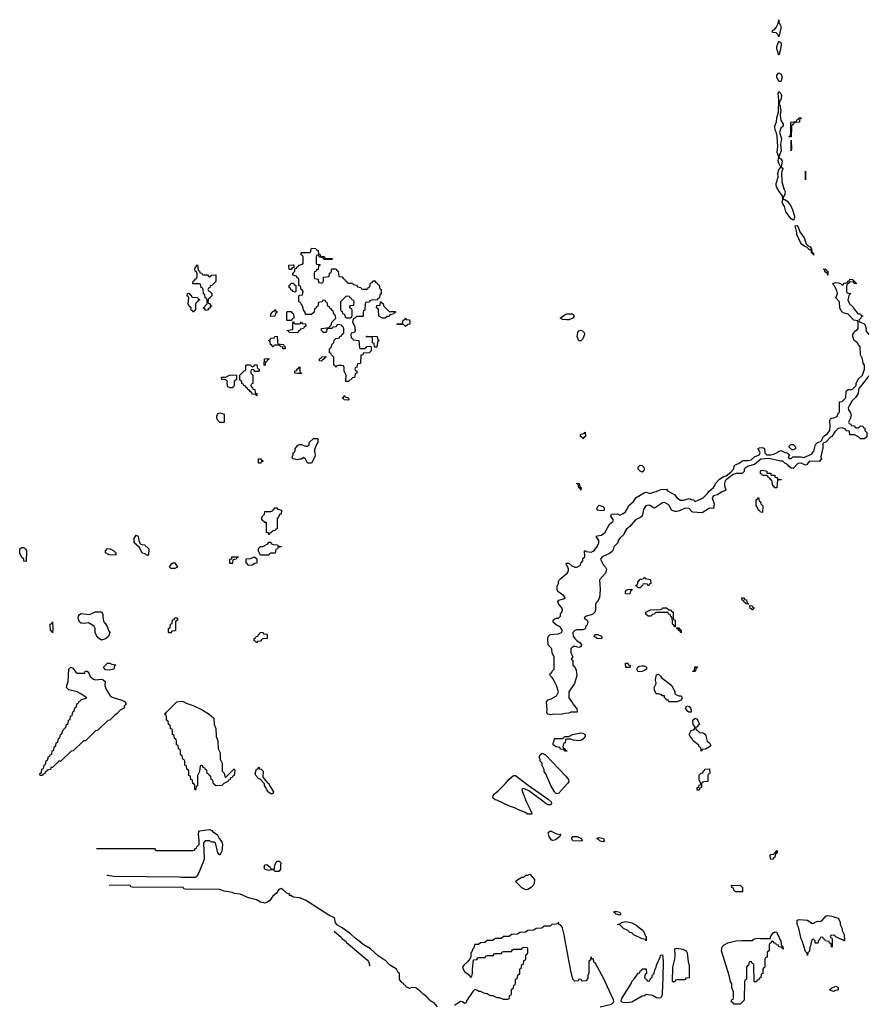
# Model space of a CAD drawing. Header units: inches. Extents: x 2710028 to 2964570, y 496606 to 722708.
# Tile 49 of 228: x 2752008 to 2760327, y 665767 to 675414. Entities that reach past the tile are written whole.
import ezdxf

# ---------------------------------------------------------------- set-up
doc = ezdxf.new("R2010")
doc.units = ezdxf.units.IN
doc.header["$MEASUREMENT"] = 0
for name, color, linetype in [('C7656', 7, 'Continuous'), ('C7657', 7, 'Continuous'), ('C7666', 7, 'Continuous'), ('C7667', 7, 'Continuous')]:
    doc.layers.add(name, color=color, linetype=linetype)

msp = doc.modelspace()

# ---------------------------------------------------------------- linework, layer by layer
at = {"layer": 'C7656', "color": 6}
for points in [[(2757753.4, 670000), (2757750.6, 669990), (2757692.7, 669927.3), (2757697.6, 669830), (2757690.5, 669749.5), (2757670, 669706), (2757658, 669702), (2757652, 669688), (2757653.4, 669633.4), (2757647.3, 669610), (2757630, 669592.7), (2757610, 669582.7), (2757550, 669566), (2757542, 669550), (2757570, 669531.3), (2757578, 669510), (2757570, 669486), (2757554, 669470), (2757554, 669450), (2757550, 669446), (2757523.6, 669436.4), (2757470, 669435.3), (2757451, 669429), (2757431.3, 669408.7), (2757435.3, 669375.3), (2757450.7, 669350.7), (2757470.5, 669330.5), (2757501, 669310), (2757514.8, 669290), (2757510, 669269), (2757490, 669264), (2757444.7, 669275.3), (2757419.6, 669260.4), (2757411.6, 669248.4), (2757411.6, 669211.6), (2757431, 669170), (2757414, 669150), (2757430, 669134), (2757432, 669090), (2757450, 669072), (2757462, 669042), (2757470.7, 668990), (2757446.8, 668910), (2757391, 668830), (2757391.1, 668771.1), (2757425.4, 668725.4), (2757431, 668711), (2757458, 668678), (2757471, 668670), (2757474, 668630), (2757411.6, 668628.4), (2757390, 668618), (2757356.4, 668616.4), (2757330, 668609), (2757230, 668608), (2757210, 668602), (2757186, 668610), (2757178, 668618), (2757175.3, 668630), (2757179.3, 668650), (2757172.7, 668730), (2757189.3, 668750), (2757219.3, 668760.7), (2757269, 668790), (2757289.2, 668830), (2757269.1, 668889.1), (2757243.1, 668943.1), (2757228.7, 668968.7), (2757208, 668990), (2757208, 669010), (2757226, 669014), (2757228, 669030), (2757248.7, 669051.3), (2757247.3, 669167.3), (2757228, 669210), (2757226, 669250), (2757189, 669290), (2757184, 669350), (2757190, 669372), (2757208, 669390), (2757290, 669396), (2757318, 669410), (2757328, 669430), (2757305.2, 669465.2), (2757270, 669481.2), (2757244.1, 669504.1), (2757239, 669510), (2757239, 669530), (2757255.1, 669544.9), (2757271.1, 669551.1), (2757288.9, 669551.1), (2757300.4, 669559.6), (2757308, 669570), (2757308.4, 669591.6), (2757327.3, 669612.7), (2757328, 669630), (2757322, 669650), (2757288.7, 669690), (2757284, 669710), (2757293.6, 669726.4), (2757340.2, 669739.8), (2757355.3, 669750), (2757342, 669770), (2757284, 669810), (2757275.3, 669830), (2757276.4, 669863.6), (2757288.7, 669891.3), (2757289, 669910), (2757297.5, 669922.5), (2757316.2, 669943.8), (2757375.3, 669990), (2757382.2, 670000)], [(2752762, 667294), (2753330, 667294), (2753338, 667278), (2753350, 667274), (2753710, 667274), (2753722, 667278), (2753730, 667294), (2753742, 667298), (2753746, 667310), (2753767.3, 667332.7), (2753768, 667372), (2753759.3, 667430), (2753762.9, 667457.1), (2753772.3, 667467.7), (2753870, 667480.7), (2753890, 667470.6), (2753898.8, 667458.8), (2753942.8, 667430), (2753966.8, 667386.8), (2753990, 667358), (2753995.5, 667330), (2753990, 667266), (2753970, 667229.4)], [(2753970, 667229.4), (2753949, 667250), (2753928.7, 667348.7), (2753915.3, 667355.3), (2753890, 667355.3), (2753868.7, 667368.7), (2753831.3, 667368.7), (2753819.6, 667360.4), (2753811.3, 667348.7), (2753814.9, 667190), (2753810, 667168), (2753757.5, 667042.5), (2753742, 667018), (2753730, 667009.2), (2753590, 667009.2), (2753570, 667014), (2752930, 667018), (2752870, 667028), (2752861.2, 667028)], [(2756103.1, 665743.1), (2756070, 665780.7), (2756038, 665798), (2756016.7, 665816.7), (2756010.3, 665830.3), (2755998, 665838), (2755990.3, 665850.3), (2755964.9, 665864.9), (2755941, 665890), (2755890, 665926.8), (2755849.4, 665930.6), (2755830, 665922), (2755823.6, 665923.6), (2755798, 665938), (2755791.3, 665950), (2755776.9, 665956.9), (2755770, 665971.3), (2755758, 665978), (2755732, 666010), (2755731.3, 666070), (2755719.6, 666079.6), (2755701, 666110), (2755634, 666154), (2755600.7, 666190), (2755523.4, 666243.4), (2755447.3, 666310), (2755374.5, 666354.5), (2755333.4, 666390), (2755295.2, 666415.2), (2755250, 666457.1), (2755170, 666515.5), (2755123.1, 666543.1), (2755104.9, 666564.9), (2755093.2, 666613.2), (2755039.5, 666639.5), (2754810, 666788), (2754750, 666810.4), (2754690, 666818), (2754666, 666834), (2754654, 666834), (2754652, 666850), (2754630, 666852), (2754591.3, 666890), (2754570, 666902.8), (2754550, 666890.8), (2754525.3, 666854.7), (2754490, 666827.7), (2754457.7, 666782.3), (2754430, 666764), (2754410, 666759.1), (2754370, 666767.3), (2754330, 666790.5), (2754250, 666810.6), (2754170, 666847.3), (2754112.5, 666852.5), (2754090, 666862), (2754014, 666874), (2753970, 666892), (2753630, 666894), (2753618, 666898), (2753610, 666911.3), (2753110, 666914), (2753098, 666918), (2753094, 666930), (2753088.4, 666931.6), (2752884.2, 666932.8)], [(2760000, 666436.4), (2759990, 666446), (2759958, 666442), (2759954, 666430), (2759958, 666418), (2759970, 666414), (2759972.7, 666407.3), (2759974, 666330), (2759970, 666326), (2759966, 666330), (2759962, 666362), (2759947.3, 666367.3), (2759942, 666382), (2759907.3, 666387.3), (2759902, 666402), (2759887.3, 666407.3), (2759882, 666422), (2759870, 666426), (2759858, 666422), (2759852.7, 666407.3), (2759834, 666390), (2759834, 666370), (2759830, 666366), (2759810, 666366), (2759806, 666370), (2759806, 666390), (2759790, 666406), (2759778, 666402), (2759765.4, 666374.6), (2759759.6, 666340.4), (2759752.7, 666327.3), (2759751.6, 666288.4), (2759734, 666270), (2759730, 666246), (2759728.4, 666268.4), (2759710, 666286), (2759679.5, 666390), (2759670, 666409), (2759642.3, 666522.3), (2759629.8, 666550), (2759630, 666590.5), (2759650, 666596.4), (2759730, 666590.2), (2759762.8, 666570), (2759770, 666558), (2759790, 666561), (2759799, 666570), (2759830, 666582), (2759850, 666578.8), (2759870, 666584.7), (2759909.7, 666630.3), (2759930, 666637.3), (2759970, 666630.6), (2760000, 666620.9)], [(2757697.2, 665742.8), (2757810.2, 665769.8), (2757831, 665790), (2757827.7, 665810), (2757730, 666022), (2757650, 666174), (2757638, 666178), (2757630, 666212), (2757614, 666214), (2757614, 666226), (2757607.3, 666232.7), (2757602, 666198), (2757588, 666190), (2757587.3, 666072.7), (2757578, 666050), (2757576.4, 666023.6), (2757562, 665998), (2757530, 665994), (2757518, 665998), (2757511.6, 666011.6), (2757490, 666014), (2757482, 665998), (2757450, 665994), (2757430, 666014), (2757410, 666094), (2757350.7, 666410), (2757350, 666434), (2757330, 666514), (2757322, 666530), (2757292, 666552), (2757290, 666572), (2757282, 666558), (2757267.3, 666552.7), (2757226, 666550), (2757207.3, 666532.7), (2757150, 666531.3), (2757127.3, 666512.7), (2757070, 666511.3), (2757047.3, 666492.7), (2756990, 666491.3), (2756967.3, 666472.7), (2756910, 666471.3), (2756887.3, 666452.7), (2756830, 666451.3), (2756807.3, 666432.7), (2756750, 666431.3), (2756727.3, 666412.7), (2756670, 666411.3), (2756647.3, 666392.7), (2756590, 666391.3), (2756567.3, 666372.7), (2756526, 666370), (2756507.3, 666352.7), (2756470, 666352), (2756459, 666321), (2756450, 666312), (2756439, 666281), (2756429.5, 666270.5), (2756429.1, 666230.9), (2756424, 666216), (2756398, 666182), (2756362, 666150), (2756349.4, 666130), (2756356, 666110), (2756369.3, 666090), (2756402.9, 666062.9), (2756430, 666028.7), (2756438.8, 666041.2), (2756446, 666070), (2756446, 666110), (2756458, 666202), (2756490, 666206), (2756498, 666222), (2756510, 666226), (2756570, 666226), (2756578, 666242), (2756590, 666246), (2756650, 666246), (2756658, 666262), (2756670, 666266), (2756730, 666266), (2756738, 666282), (2756750, 666286), (2756830, 666286), (2756838, 666302), (2756850, 666306), (2756930, 666306), (2756938, 666322), (2756950, 666326), (2756982, 666322), (2756986, 666310), (2756986, 666270), (2756982, 666258), (2756966, 666250), (2756966, 666210), (2756962, 666198), (2756947.3, 666192.7), (2756942, 666158), (2756927.3, 666152.7), (2756922, 666118), (2756906, 666110), (2756906, 666070), (2756902, 666058), (2756887.3, 666052.7), (2756882, 666018), (2756866, 666010), (2756866, 665970), (2756862, 665958), (2756847.3, 665952.7), (2756842, 665918), (2756826, 665910), (2756826, 665870), (2756822, 665858), (2756806, 665850), (2756802, 665818), (2756790, 665814), (2756750, 665814), (2756711.6, 665831.6), (2756690, 665832), (2756651.1, 665851.1), (2756630, 665851.3), (2756610, 665858), (2756590.8, 665870.8), (2756570, 665871.3), (2756550, 665878), (2756530, 665891), (2756510, 665891.3), (2756490, 665904.7), (2756470, 665910.8), (2756450, 665891), (2756395.3, 665810), (2756382, 665778), (2756370, 665774), (2756350, 665792), (2756330, 665794), (2756270, 665754.9)], [(2755090, 666482), (2755161.2, 666421.2), (2755169.2, 666409.2), (2755205.2, 666385.2), (2755213.2, 666373.2), (2755270, 666322), (2755418.4, 666198.4), (2755427.2, 666187.2), (2755437.5, 666157.5), (2755439.3, 666150), (2755435.2, 666144.8)], [(2760000, 665897.9), (2759990, 665894), (2759975.3, 665895.3), (2759946, 665910), (2759968, 665930), (2760000, 665940.7)]]:
    msp.add_lwpolyline(points, dxfattribs=at)
for points in [[(2758166, 669870), (2758162, 669882), (2758130, 669886), (2758118, 669882), (2758114, 669870), (2758090, 669846), (2758067.3, 669847.3), (2758062, 669862), (2758048, 669868), (2758050, 669874), (2758062, 669878), (2758068, 669892), (2758068.7, 669910), (2758082, 669918), (2758090, 669931.3), (2758108, 669932), (2758122, 669938), (2758130, 669952), (2758138, 669938), (2758192, 669930), (2758194, 669890), (2758178, 669882), (2758174, 669870)], [(2757970, 669784), (2757946, 669790), (2757948, 669810), (2757956.4, 669823.6), (2757970, 669832), (2758010, 669834), (2758010, 669826), (2757998, 669822), (2757990, 669789)], [(2759150, 669686), (2759126, 669690), (2759122, 669702), (2759110, 669706), (2759102, 669722), (2759090, 669726), (2759086, 669750), (2759110.7, 669750.7), (2759114, 669734), (2759134, 669730), (2759138, 669698), (2759152, 669692), (2759154, 669686)], [(2752810, 669335.3), (2752778.6, 669358.6), (2752761.5, 669381.5), (2752749.4, 669409.4), (2752748, 669450), (2752738, 669470), (2752723.1, 669483.1), (2752684, 669504), (2752630, 669499.3), (2752610, 669501.2), (2752595.3, 669510), (2752581.2, 669550), (2752585.2, 669570), (2752595.1, 669584.9), (2752610, 669594.8), (2752693.6, 669586.4), (2752750, 669612), (2752810, 669612), (2752822, 669590), (2752823.6, 669556.4), (2752832.7, 669512.7), (2752843.6, 669503.6), (2752864.7, 669470), (2752878, 669430), (2752891, 669410), (2752878, 669370), (2752850, 669349)], [(2758430, 669466), (2758422, 669482), (2758406, 669490), (2758407.3, 669527.3), (2758402, 669562), (2758390, 669566), (2758386, 669586), (2758368.9, 669588.9), (2758366, 669606), (2758250, 669606), (2758238, 669602), (2758231.6, 669588.4), (2758212.7, 669587.3), (2758194, 669570), (2758170, 669568.7), (2758146, 669590), (2758146, 669610), (2758191.6, 669631.6), (2758290, 669634), (2758302, 669638), (2758310, 669651.3), (2758350, 669651.3), (2758372.7, 669632.7), (2758391.6, 669631.6), (2758398, 669618), (2758414, 669610), (2758414, 669550), (2758418, 669538), (2758432, 669530), (2758434, 669466)], [(2759190, 669628), (2759182, 669642), (2759170, 669646), (2759166, 669674), (2759190, 669672), (2759194, 669654), (2759212, 669650), (2759198, 669642)], [(2752330, 669408), (2752322, 669422), (2752310, 669426), (2752306, 669490), (2752322, 669498), (2752330, 669514), (2752334, 669450)], [(2753470, 669406), (2753466, 669410), (2753466, 669450), (2753482, 669458), (2753486, 669490), (2753502, 669498), (2753507.3, 669532.7), (2753522, 669538), (2753527.3, 669552.7), (2753550, 669554), (2753554, 669550), (2753554, 669530), (2753538, 669522), (2753534, 669510), (2753534, 669430), (2753530, 669426), (2753498, 669422), (2753490, 669406)], [(2754330, 669308), (2754322, 669322), (2754307.3, 669327.3), (2754306, 669350), (2754322, 669358), (2754326, 669370), (2754346, 669374), (2754350, 669394), (2754362, 669398), (2754366, 669410), (2754391.6, 669411.6), (2754398, 669398), (2754430, 669394), (2754434, 669390), (2754434, 669350), (2754392.7, 669347.3), (2754378, 669342), (2754370, 669326), (2754338, 669322)], [(2758490, 669406), (2758482, 669422), (2758470, 669426), (2758462, 669442), (2758450, 669446), (2758446, 669454), (2758470, 669454), (2758478, 669438), (2758492.7, 669432.7), (2758494, 669410)], [(2757710, 669348.7), (2757668, 669350), (2757638, 669370), (2757646, 669390), (2757674, 669390), (2757710, 669374), (2757714, 669370)], [(2752590, 669010.4), (2752647.3, 669012.7), (2752648.7, 669030), (2752670, 669030.7), (2752684.7, 669010), (2752697.5, 668977.5), (2752730, 668954), (2752750, 668947.2), (2752810, 668953), (2752827.7, 668947.7), (2752846, 668930), (2752842.8, 668890), (2752855.5, 668850), (2752894.4, 668790), (2752914.7, 668774.7), (2753008.1, 668748.1), (2753042, 668730), (2753051.1, 668708.9), (2753032.7, 668687.3), (2753032, 668670), (2752991.6, 668648.4), (2752963.6, 668616.4), (2752939.6, 668600.4), (2752892, 668550), (2752872, 668548), (2752772, 668450), (2752752, 668448), (2752652, 668350), (2752632, 668348), (2752532, 668250), (2752512, 668248), (2752412, 668150), (2752392, 668148), (2752330, 668088), (2752314, 668086), (2752310, 668068), (2752278, 668062), (2752274, 668050), (2752258, 668042), (2752254, 668030), (2752238, 668022), (2752230, 668008), (2752207.3, 668007.3), (2752206, 668030), (2752222, 668038), (2752226, 668070), (2752242, 668078), (2752248.4, 668111.6), (2752262, 668118), (2752268.4, 668151.6), (2752282, 668158), (2752290, 668194), (2752302, 668198), (2752308, 668212), (2752322, 668218), (2752326, 668250), (2752342, 668258), (2752346, 668290), (2752362, 668298), (2752366, 668330), (2752382, 668338), (2752388.4, 668371.6), (2752402, 668378), (2752408.4, 668411.6), (2752422, 668418), (2752430, 668454), (2752442, 668458), (2752448, 668472), (2752462, 668478), (2752466, 668510), (2752482, 668518), (2752486, 668550), (2752502, 668558), (2752506, 668590), (2752522, 668598), (2752528.4, 668631.6), (2752542, 668638), (2752548.4, 668671.6), (2752562, 668678), (2752570, 668714), (2752582, 668718), (2752588, 668732), (2752602, 668738), (2752606, 668750), (2752666, 668770), (2752609, 668810), (2752570, 668827.3), (2752490, 668849.7), (2752467, 668870), (2752469.4, 668890), (2752483.7, 668930), (2752490, 669050.8), (2752510, 669070.4), (2752530, 669060.5), (2752559.9, 669019.9), (2752570, 669013)], [(2752890, 669041.2), (2752850, 669045.2), (2752829.5, 669070), (2752870, 669111), (2752890, 669111), (2752910, 669098), (2752951.6, 669091.6), (2752938, 669082), (2752930, 669049.3)], [(2757950, 669066), (2757946, 669110), (2757970, 669111), (2757974, 669094), (2757994, 669090), (2757994, 669070), (2757990, 669066)], [(2758070, 669026), (2758058, 669050), (2758066, 669070), (2758081.2, 669078.8), (2758110, 669084.7), (2758130, 669082), (2758154, 669070), (2758152, 669050), (2758110, 669029.2)], [(2758610, 669026), (2758606, 669030), (2758622, 669038), (2758628, 669072), (2758650, 669074), (2758652, 669068), (2758638, 669062), (2758630, 669028)], [(2758370, 668729), (2758366, 668746), (2758350, 668748), (2758342, 668762), (2758329, 668770), (2758328, 668788), (2758306, 668790), (2758298, 668798), (2758270, 668808.7), (2758248, 668810), (2758230, 668846), (2758228.7, 668870), (2758248, 668910), (2758242, 668950), (2758250, 668994), (2758270, 669002), (2758290, 668982), (2758302, 668962), (2758330, 668946), (2758390, 668898), (2758410, 668871.3), (2758430.7, 668830), (2758431, 668811), (2758441, 668801), (2758470.6, 668790.6), (2758491, 668790), (2758501, 668770), (2758493.7, 668746.3), (2758450, 668729)], [(2754030, 667994), (2754110, 668074), (2754116.9, 668056.9), (2754110.7, 668010), (2754098, 668002), (2754090, 667989.3), (2754075.3, 667984.7), (2754070.7, 667970), (2754056, 667964), (2754050, 667949.2), (2754010.7, 667929.3), (2753990, 667909.4), (2753930, 667906), (2753922, 667922), (2753908.4, 667928.4), (2753902, 667962), (2753886, 667970), (2753882, 668002), (2753870, 668006), (2753862, 668022), (2753846, 668030), (2753842, 668062), (2753828, 668068), (2753822, 668082), (2753807.3, 668087.3), (2753802, 668102), (2753790, 668106), (2753778, 668102), (2753771.6, 668048.4), (2753752.7, 668007.3), (2753750.9, 667909.1), (2753750, 667906), (2753738, 667902), (2753734, 667870), (2753730, 667866), (2753726, 667870), (2753726, 667910), (2753722, 667922), (2753706, 667930), (2753702, 667962), (2753686, 667970), (2753682, 668002), (2753666, 668010), (2753666, 668050), (2753662, 668062), (2753646, 668070), (2753642, 668102), (2753626, 668110), (2753626, 668150), (2753622, 668162), (2753606, 668170), (2753602, 668202), (2753586, 668210), (2753586, 668250), (2753582, 668262), (2753566, 668270), (2753562, 668302), (2753546, 668310), (2753546, 668350), (2753542, 668362), (2753526, 668370), (2753522, 668402), (2753506, 668410), (2753506, 668450), (2753502, 668462), (2753487.3, 668467.3), (2753482, 668502), (2753466, 668510), (2753462, 668542), (2753446, 668550), (2753446, 668590), (2753442, 668602), (2753426, 668610), (2753442, 668618), (2753446, 668630), (2753548.7, 668730), (2753590, 668738), (2753610, 668734.4), (2753638.9, 668718.9), (2753710, 668694.3), (2753802.8, 668650), (2753866, 668610), (2753911.3, 668570), (2753914, 668510), (2753932, 668470), (2753934, 668390), (2753952, 668350), (2753954, 668270), (2753972, 668230), (2753974, 668170), (2753992, 668130), (2753994, 668050), (2754011.6, 668031.6), (2754018, 667998)], [(2758590, 668628.7), (2758568.9, 668628.9), (2758556.4, 668636.4), (2758535.3, 668670), (2758548, 668690), (2758570, 668684.7), (2758584.7, 668670), (2758591.3, 668650)], [(2758690, 668248), (2758688.7, 668270), (2758682, 668282), (2758670, 668288.7), (2758664.7, 668304.7), (2758609.6, 668349.6), (2758603.2, 668363.2), (2758579, 668390), (2758569.4, 668410), (2758589, 668451), (2758622, 668458), (2758626, 668490), (2758608.9, 668508.9), (2758606, 668550), (2758630, 668572), (2758650, 668562), (2758670.6, 668510), (2758658, 668502), (2758650, 668486), (2758638, 668482), (2758634, 668470), (2758638, 668458), (2758650, 668454), (2758671.1, 668431.1), (2758707.1, 668427.1), (2758730, 668410.8), (2758746.4, 668346.4), (2758770.8, 668330), (2758775.3, 668315.3), (2758782, 668310), (2758770, 668289), (2758730, 668268), (2758698, 668262)], [(2757489.2, 668349.2), (2757436.4, 668356.4), (2757410, 668366), (2757370, 668366), (2757358, 668362), (2757354, 668330), (2757338, 668322), (2757334, 668290), (2757338, 668278), (2757352.7, 668272.7), (2757358, 668258), (2757372.7, 668252.7), (2757370, 668246), (2757350, 668248), (2757342, 668262), (2757310, 668268), (2757302, 668282), (2757266, 668290), (2757238, 668310), (2757238, 668330), (2757248, 668350), (2757250, 668372), (2757327.3, 668372.7), (2757342, 668378), (2757348.9, 668391.1), (2757390, 668392), (2757426, 668410), (2757510, 668425.5), (2757530, 668424.9), (2757550, 668410.8), (2757550.6, 668390), (2757530, 668364), (2757510, 668353.2)], [(2757270, 667829.4), (2757249.7, 667849.7), (2757216, 667910), (2757165.2, 668025.2), (2757150, 668048), (2757149.1, 668069.1), (2757130, 668106), (2757128.7, 668128.7), (2757109.2, 668150), (2757109, 668169), (2757102, 668190), (2757109, 668210), (2757130, 668226), (2757161, 668210), (2757363.4, 668003.4), (2757387.3, 667970), (2757390.7, 667950), (2757378.8, 667930), (2757290, 667834)], [(2754470, 667829.3), (2754450, 667842), (2754430, 667868.7), (2754425.6, 667885.6), (2754409, 667910), (2754408.4, 667928.4), (2754368.7, 667968.7), (2754350, 667978), (2754322, 668010), (2754315.3, 668030), (2754330, 668072), (2754346, 668074), (2754349.3, 668090.7), (2754354, 668086), (2754354, 668074), (2754374, 668070), (2754394, 668050), (2754392.7, 667992.7), (2754438, 667938), (2754450.5, 667930.5), (2754462, 667902), (2754496, 667850), (2754490, 667829.3)], [(2758650, 667866), (2758649, 667870), (2758650, 667892), (2758666, 667894), (2758670, 667914), (2758682, 667918), (2758686, 667930), (2758670, 667966), (2758670, 668012), (2758690, 668032), (2758706, 668034), (2758710, 668054), (2758722, 668058), (2758726, 668070), (2758770, 668074), (2758772.7, 668032.7), (2758770, 668026), (2758758, 668022), (2758754, 668010), (2758754, 667950), (2758710, 667948), (2758699.6, 667940.4), (2758691.6, 667928.4), (2758691.3, 667890), (2758674, 667886), (2758670, 667866)], [(2757190, 667722), (2757170, 667729.6), (2757137.7, 667757.7), (2756998, 667858), (2756950, 667882), (2756941, 667879), (2756932, 667870), (2756936, 667850), (2756974.2, 667754.2), (2757010, 667682), (2757017.3, 667657.3), (2757024.7, 667650), (2757030, 667629.2), (2756988, 667630), (2756964.7, 667644.7), (2756890, 667675.3), (2756869.2, 667689.2), (2756810, 667709.3), (2756686.8, 667766.8), (2756670, 667769.5), (2756647, 667790), (2756650, 667811.3), (2756664, 667830), (2756700.1, 667859.9), (2756769.3, 667930), (2756805.8, 667974.2), (2756850, 668007.7), (2756870, 668007.3), (2756993.8, 667913.8), (2757190, 667778), (2757219.1, 667750), (2757221, 667730), (2757210, 667722.7)], [(2757230, 667372.3), (2757218.9, 667378.9), (2757199.3, 667410), (2757190, 667451.3), (2757210, 667466.8), (2757270, 667437.6), (2757314, 667430), (2757310.8, 667429.2), (2757302.8, 667410), (2757270, 667384.2), (2757250, 667373.6)], [(2757510, 667366.6), (2757430, 667369.3), (2757417, 667390), (2757430, 667412.4), (2757472, 667410), (2757516, 667390), (2757522, 667370)], [(2757730, 667358), (2757710, 667361.2), (2757695.3, 667370), (2757683.2, 667383.2), (2757669.7, 667389.7), (2757670, 667394), (2757690, 667401), (2757730.4, 667390.4), (2757738, 667370)], [(2759390, 667186), (2759368, 667190), (2759366, 667230), (2759370, 667234), (2759402, 667238), (2759406, 667250), (2759422, 667258), (2759430, 667274), (2759434, 667270), (2759432, 667250), (2759418, 667242), (2759412, 667210), (2759398, 667202)], [(2754508, 667068), (2754502, 667082), (2754490, 667086), (2754470, 667086), (2754450, 667078), (2754410, 667089.2), (2754406, 667110), (2754410, 667132), (2754430, 667138), (2754464.7, 667110), (2754472.7, 667092.7), (2754506, 667094), (2754510, 667134), (2754528.7, 667170), (2754552, 667170), (2754570.7, 667150), (2754564.7, 667135.3), (2754564.7, 667090), (2754550, 667069)], [(2756970, 666888.7), (2756929.5, 666909.5), (2756868.7, 666970), (2756890, 666991.3), (2756930, 667011.3), (2756950, 667012), (2756970, 667031.3), (2756990, 667032), (2757010, 667042), (2757056, 666990), (2757050.5, 666950.5), (2757040.5, 666930), (2757022.8, 666910), (2756990, 666892.3)], [(2759090, 666868), (2759026, 666870), (2759010, 666886), (2759006, 666906), (2758988, 666910), (2758987.3, 666932.7), (2759074, 666930), (2759094, 666910), (2759094, 666870)], [(2757890, 666639), (2757855.3, 666650), (2757844.7, 666664.7), (2757829.3, 666670.7), (2757850, 666678), (2757890, 666670.4), (2757901, 666650)], [(2758150, 666388), (2758142, 666402), (2758110, 666408), (2758030, 666448.7), (2758010, 666468), (2757988, 666470), (2757968.9, 666488.9), (2757928, 666510), (2757890, 666546), (2757868, 666550), (2757890, 666554), (2757906, 666570), (2757950, 666579.1), (2758010, 666564.9), (2758050, 666542), (2758110, 666496), (2758130, 666471.3), (2758139.6, 666439.6), (2758150.8, 666430)], [(2759492.7, 666307.3), (2759486, 666310), (2759482, 666322), (2759448.7, 666328.7), (2759446, 666346), (2759426, 666350), (2759422, 666362), (2759407.3, 666367.3), (2759390, 666386), (2759378, 666382), (2759372.7, 666367.3), (2759358, 666362), (2759354, 666350), (2759354, 666290), (2759338, 666282), (2759334, 666270), (2759334, 666230), (2759318, 666222), (2759314, 666210), (2759314, 666130), (2759298, 666122), (2759294, 666110), (2759294, 666070), (2759278, 666062), (2759272.7, 666027.3), (2759258, 666022), (2759252.7, 666007.3), (2759238, 666002), (2759230, 665986), (2759210, 665986), (2759208, 665990), (2759206, 666150), (2759202, 666162), (2759187.3, 666167.3), (2759182, 666182), (2759170, 666186), (2759158, 666182), (2759154, 666150), (2759138, 666142), (2759134, 666130), (2759132, 666010), (2759118, 666002), (2759114, 665990), (2759111.1, 665808.9), (2759070, 665769.2), (2759009.1, 665769.1), (2759006, 665770), (2759002, 665782), (2758986, 665790), (2758986, 665810), (2759002, 665818), (2759006, 665830), (2759006, 665890), (2758988.4, 665928.4), (2758988, 665970), (2758975.3, 665990), (2758964, 666050), (2758889.3, 666290), (2758894.5, 666330), (2758912.3, 666350), (2758949.8, 666370.2), (2759027.9, 666387.9), (2759090, 666393.4), (2759188.4, 666391.6), (2759208, 666410), (2759250, 666416), (2759270, 666411.3), (2759367.3, 666412.7), (2759367.3, 666427.3), (2759393.6, 666466.4), (2759410, 666478), (2759430, 666474), (2759436, 666450), (2759450.8, 666430), (2759460.7, 666400.7), (2759470.8, 666390), (2759472, 666352), (2759478, 666338), (2759490, 666334)], [(2758270, 665826), (2758250, 665829.3), (2758210, 665851.8), (2758150, 665862), (2758132, 665850), (2758110, 665845.2), (2758010, 665789.6), (2757962.5, 665782.5), (2757925.1, 665785.1), (2757906, 665790), (2757903.1, 665803.1), (2757913.2, 665830), (2758005.2, 665974.8), (2758009.5, 665990.5), (2758038, 666022), (2758070, 666072), (2758086, 666074), (2758090, 666094), (2758102, 666098), (2758110, 666114), (2758150, 666114), (2758152, 666070), (2758138, 666062), (2758134, 666030), (2758138, 666018), (2758152.7, 666012.7), (2758158, 665998), (2758170, 665994), (2758182, 665998), (2758187.3, 666012.7), (2758207.3, 666032.7), (2758208, 666050), (2758228, 666070), (2758230, 666094), (2758248.7, 666131.3), (2758249.3, 666150.7), (2758288, 666230), (2758288.7, 666250), (2758310, 666251.3), (2758316, 666190), (2758314, 666030), (2758306.8, 665870), (2758298.5, 665841.5), (2758290, 665829.2)], [(2758410, 665986), (2758406, 665990), (2758409.2, 666130), (2758429, 666210), (2758434, 666250), (2758429.2, 666310), (2758450, 666316), (2758510, 666307.7), (2758541, 666290), (2758550.8, 666270), (2758562, 666182), (2758570.9, 666149.1), (2758572, 666030), (2758570, 666026), (2758538, 666022), (2758530, 666006), (2758450, 666006), (2758438, 666002), (2758430, 665986)]]:
    msp.add_lwpolyline(points, close=True, dxfattribs=at)
at = {"layer": 'C7657', "color": 6}
for points in [[(2759450, 675246), (2759444.7, 675264.7), (2759424, 675284), (2759388, 675290), (2759388.7, 675310), (2759404.7, 675315.3), (2759423.2, 675336.8), (2759444.1, 675375.9), (2759450, 675414), (2759451, 675390), (2759470.4, 675350), (2759470.4, 675330)], [(2759450, 675068), (2759429.4, 675130), (2759429.5, 675150), (2759450, 675202), (2759470, 675191), (2759472, 675170), (2759462.8, 675110)], [(2759450, 674808.7), (2759429.3, 674850), (2759429.3, 674870), (2759450, 674894), (2759470, 674882), (2759482.8, 674850), (2759470, 674808.7)], [(2759590, 673448.7), (2759570, 673462), (2759519.3, 673530), (2759504.5, 673584.5), (2759489.3, 673610), (2759483.7, 673630), (2759489.6, 673650), (2759487, 673687), (2759453.2, 673730), (2759429.5, 673770), (2759424.5, 673790), (2759423.7, 673810), (2759442.7, 673870), (2759441.2, 673910), (2759450, 673942), (2759468.7, 673970), (2759450, 674008), (2759444.5, 674030), (2759449, 674070), (2759432.9, 674112.9), (2759439.5, 674170), (2759434, 674274), (2759426.3, 674306.3), (2759414, 674330), (2759409.3, 674370), (2759426.3, 674413.7), (2759430, 674451.3), (2759447.6, 674510), (2759449.6, 674629.6), (2759444.5, 674690), (2759450, 674712), (2759470, 674692), (2759476.3, 674670), (2759470, 674626), (2759458, 674622), (2759452, 674590), (2759462, 674570), (2759462, 674550), (2759470.5, 674530), (2759464.5, 674475.5), (2759470.4, 674430.4), (2759491.3, 674390), (2759490.8, 674370), (2759470.4, 674349.6), (2759457.3, 674310), (2759474.8, 674250), (2759466.8, 674190), (2759473.4, 674130), (2759454.8, 674090), (2759451, 674070), (2759456.9, 674056.9), (2759470, 674051), (2759481, 674030), (2759474, 673970), (2759483.6, 673963.6), (2759490.7, 673950.7), (2759481.4, 673938.6), (2759474.9, 673910), (2759479.3, 673830), (2759498.3, 673758.3), (2759510.4, 673730), (2759510, 673706), (2759492, 673670), (2759494, 673654), (2759510, 673652), (2759530, 673635.5), (2759567.7, 673590), (2759584.9, 673550), (2759602, 673490), (2759598.8, 673461.2)], [(2759550, 674266), (2759548.7, 674270), (2759562, 674278), (2759567.3, 674292.7), (2759568, 674410), (2759622, 674418), (2759627.3, 674432.7), (2759642, 674438), (2759647.3, 674452.7), (2759670, 674454), (2759670, 674446), (2759658, 674442), (2759652, 674428), (2759651.3, 674410), (2759612.7, 674407.3), (2759598, 674402), (2759594, 674390), (2759578, 674382), (2759572.7, 674367.3), (2759570, 674266)], [(2759570, 674128.7), (2759570, 674234), (2759574, 674150)], [(2759710, 673846), (2759710, 673931.3), (2759712.7, 673847.3)], [(2759790, 673106), (2759782, 673122), (2759770, 673126), (2759768.7, 673148.7), (2759758, 673158), (2759750, 673158), (2759725.2, 673185.2), (2759711.3, 673188.7), (2759675.3, 673210), (2759664.1, 673224.1), (2759625.2, 673310), (2759625.2, 673330), (2759610, 673394), (2759630, 673396), (2759636, 673390), (2759656.4, 673336.4), (2759697.3, 673277.3), (2759718.8, 673218.8), (2759738, 673198), (2759758, 673190), (2759771.3, 673170), (2759774, 673134), (2759791, 673130)], [(2755010, 673074), (2755070, 673074), (2755074, 673070), (2755070, 673066), (2754990, 673066), (2754982, 673082), (2754947.3, 673087.3), (2754942, 673102), (2754930, 673106), (2754918, 673102), (2754914, 673090), (2754914, 673030), (2754918, 673018), (2754950, 673014), (2754954, 673010), (2754938, 673002), (2754932.7, 672967.3), (2754918, 672962), (2754912.7, 672947.3), (2754898, 672942), (2754894, 672930), (2754894, 672890), (2754898, 672878), (2754932.7, 672872.7), (2754938, 672838), (2754970, 672834), (2754986, 672850), (2754987.3, 672892.7), (2755042, 672898), (2755046, 672930), (2755062, 672938), (2755067.3, 672972.7), (2755110, 672974), (2755118, 672958), (2755131.6, 672951.6), (2755138, 672898), (2755170, 672894), (2755178, 672878), (2755192.7, 672872.7), (2755198, 672858), (2755214, 672850), (2755218, 672838), (2755230, 672834), (2755270, 672834), (2755278, 672818), (2755310, 672814), (2755318, 672798), (2755351.6, 672791.6), (2755358, 672778), (2755370, 672774), (2755410, 672774), (2755422, 672778), (2755427.3, 672792.7), (2755442, 672798), (2755448, 672832), (2755462, 672838), (2755470, 672854), (2755490, 672854), (2755498, 672838), (2755512.7, 672832.7), (2755518, 672818), (2755532.7, 672812.7), (2755538, 672778), (2755551.3, 672770), (2755551.6, 672728.4), (2755538, 672722), (2755534, 672690), (2755518, 672682), (2755512.7, 672667.3), (2755470, 672668), (2755441, 672659), (2755430, 672648), (2755398, 672642), (2755394, 672630), (2755392.7, 672572.7), (2755390, 672566), (2755378, 672562), (2755374, 672550), (2755374, 672510), (2755370, 672506), (2755310, 672506), (2755290, 672486), (2755278, 672482), (2755272.7, 672467.3), (2755272, 672450), (2755290, 672414), (2755298, 672370), (2755290, 672348), (2755258, 672342), (2755254, 672330), (2755258, 672298), (2755272, 672292), (2755278, 672278), (2755331.1, 672271.1), (2755338, 672198), (2755350, 672194), (2755390, 672194), (2755402, 672198), (2755410, 672212), (2755450, 672214), (2755454, 672210), (2755454, 672170), (2755434, 672150), (2755374, 672146), (2755372, 672130), (2755352.7, 672127.3), (2755350, 672046), (2755318, 672042), (2755311.6, 672008.4), (2755298, 672002), (2755294, 671990), (2755298, 671978), (2755311.6, 671971.6), (2755312, 671950), (2755298, 671942), (2755291.1, 671908.9), (2755270, 671906), (2755230, 671869), (2755206, 671870), (2755208, 671930), (2755188.7, 671970), (2755187.3, 672007.3), (2755182, 672022), (2755167.3, 672027.3), (2755132.7, 672027.3), (2755118, 672022), (2755110, 672008), (2755106, 672010), (2755102, 672022), (2755088, 672030), (2755087.3, 672107.3), (2755066, 672130), (2755062, 672142), (2755046, 672150), (2755046, 672190), (2755066, 672210), (2755068, 672230), (2755086, 672250), (2755090, 672274), (2755108.4, 672291.6), (2755142, 672298), (2755146, 672310), (2755162, 672318), (2755168, 672332), (2755182, 672338), (2755186, 672350), (2755186, 672390), (2755182, 672402), (2755168, 672408), (2755162, 672422), (2755130, 672426), (2755118, 672422), (2755110, 672406), (2755078, 672402), (2755071.6, 672388.4), (2755032.7, 672387.3), (2755018, 672382), (2755011.1, 672348.9), (2754986, 672350), (2754968, 672370), (2754968, 672390), (2755042, 672398), (2755048, 672412), (2755062, 672418), (2755068, 672450), (2755106, 672490), (2755102, 672522), (2755088.4, 672528.4), (2755082, 672562), (2755070, 672566), (2755062, 672582), (2755048, 672588), (2755042, 672602), (2755027.3, 672607.3), (2755022, 672642), (2755008, 672648), (2755002, 672662), (2754990, 672666), (2754978, 672662), (2754971.6, 672648.4), (2754938, 672642), (2754932, 672608), (2754918, 672602), (2754912.7, 672587.3), (2754898, 672582), (2754894, 672550), (2754870, 672526), (2754810, 672526), (2754807.3, 672547.3), (2754788.9, 672568.9), (2754788.4, 672588.4), (2754778, 672618), (2754766, 672630), (2754762, 672642), (2754746, 672650), (2754746, 672710), (2754750, 672714), (2754782, 672718), (2754786, 672750), (2754782, 672762), (2754766, 672770), (2754762, 672802), (2754746, 672810), (2754746, 672870), (2754742, 672882), (2754730, 672886), (2754722, 672902), (2754686, 672910), (2754686, 672930), (2754706, 672950), (2754706, 672974), (2754722, 672978), (2754727.3, 672992.7), (2754742, 672998), (2754746, 673010), (2754782, 673018), (2754786, 673030), (2754786, 673090), (2754782, 673102), (2754766, 673110), (2754766, 673130), (2754770, 673134), (2754850, 673134), (2754862, 673138), (2754866, 673170), (2754870, 673174), (2754912.7, 673172.7), (2754918, 673158), (2754932.7, 673152.7), (2754938, 673118), (2754952, 673112), (2754958, 673098), (2754990, 673094), (2754998, 673078)], [(2753810, 672914), (2753850, 672914), (2753858, 672898), (2753870, 672894), (2753888.4, 672911.6), (2753930, 672914), (2753932, 672910), (2753930.9, 672849.1), (2753891.1, 672808.9), (2753874, 672806), (2753871.6, 672788.4), (2753858, 672782), (2753854, 672770), (2753858, 672758), (2753870, 672754), (2753890.8, 672730.8), (2753891.3, 672710), (2753870, 672686), (2753858, 672682), (2753854, 672650), (2753858, 672638), (2753870, 672634), (2753878, 672618), (2753891.3, 672610), (2753878, 672602), (2753870, 672586), (2753858, 672582), (2753850, 672568), (2753830, 672566), (2753822, 672582), (2753806, 672590), (2753822, 672598), (2753826, 672610), (2753846, 672630), (2753847.3, 672667.3), (2753842, 672682), (2753826, 672690), (2753822, 672722), (2753808.4, 672728.4), (2753807.3, 672767.3), (2753802, 672782), (2753788, 672790), (2753782, 672822), (2753770, 672826), (2753710, 672826), (2753706, 672830), (2753708.4, 672851.6), (2753722, 672858), (2753730, 672874), (2753742, 672878), (2753747.3, 672892.7), (2753747.3, 672927.3), (2753742, 672942), (2753728, 672950), (2753726, 672970), (2753730, 672994), (2753742, 672998), (2753750, 673012), (2753758, 672958), (2753770, 672954), (2753774, 672934), (2753794, 672930), (2753798, 672918)], [(2754650, 672966), (2754648, 673010), (2754690, 673012), (2754694, 673010), (2754694, 672986), (2754678, 672982), (2754670, 672966)], [(2759930, 672909.3), (2759928.4, 672928.4), (2759918, 672938), (2759910, 672938), (2759902, 672950), (2759902, 672962), (2759890, 672968), (2759890, 672972), (2759910, 672971.3), (2759918, 672958), (2759930.5, 672950.5)], [(2754710, 672746), (2754686, 672750), (2754682, 672762), (2754667.3, 672767.3), (2754662, 672782), (2754648.7, 672788.7), (2754650, 672814), (2754662, 672818), (2754668.4, 672831.6), (2754691.6, 672831.6), (2754698, 672818), (2754714, 672810), (2754714, 672750)], [(2753710, 672548), (2753702, 672562), (2753690, 672566), (2753688, 672590), (2753670, 672608), (2753658, 672630), (2753666, 672690), (2753662, 672702), (2753650, 672706), (2753652, 672732), (2753670, 672734), (2753678, 672718), (2753690, 672714), (2753694, 672694), (2753751.6, 672691.6), (2753758, 672678), (2753774, 672670), (2753758, 672662), (2753750, 672646), (2753738, 672642), (2753732.7, 672627.3), (2753731.6, 672568.4), (2753718, 672562)], [(2755210, 672706), (2755154, 672650), (2755154, 672570), (2755158, 672558), (2755170, 672554), (2755174, 672534), (2755192, 672530), (2755198, 672498), (2755212.7, 672492.7), (2755250, 672494), (2755262, 672498), (2755267.3, 672512.7), (2755268.7, 672550), (2755268, 672568), (2755262, 672582), (2755246, 672590), (2755246, 672610), (2755250, 672614), (2755282, 672618), (2755286, 672650), (2755282, 672662), (2755268, 672668), (2755262, 672682), (2755247.3, 672687.3), (2755242, 672702)], [(2755630, 672554), (2755690, 672554), (2755694, 672550), (2755678, 672542), (2755674, 672530), (2755638, 672522), (2755630, 672506), (2755610, 672506), (2755590, 672488), (2755566, 672490), (2755528.7, 672510), (2755526, 672570), (2755522, 672582), (2755506, 672590), (2755510, 672614), (2755542, 672618), (2755546, 672650), (2755550, 672654), (2755558, 672638), (2755570, 672634), (2755574, 672610)], [(2754470, 672506), (2754468, 672510), (2754468.7, 672530), (2754490, 672554), (2754502, 672558), (2754510, 672574), (2754518, 672558), (2754532, 672552), (2754530, 672546), (2754518, 672542), (2754510, 672508)], [(2754630, 672466), (2754626, 672470), (2754626, 672550), (2754630, 672554), (2754670, 672554), (2754678, 672538), (2754691.6, 672531.6), (2754694, 672490), (2754678, 672482), (2754674, 672466), (2754670, 672466)], [(2755790, 672409), (2755770, 672426), (2755710, 672426), (2755706, 672430), (2755710, 672434), (2755750, 672434), (2755762, 672438), (2755768, 672470), (2755782, 672478), (2755790, 672494), (2755798, 672478), (2755830, 672472), (2755834, 672450), (2755832, 672430), (2755812, 672428)], [(2757370, 672474), (2757330, 672478), (2757306, 672490), (2757354, 672526), (2757371.1, 672531.1), (2757430, 672531.3), (2757442, 672510), (2757430, 672489.2), (2757390, 672474)], [(2754730, 672346), (2754650, 672348), (2754642, 672362), (2754626, 672370), (2754682, 672378), (2754686, 672390), (2754686, 672454), (2754692.7, 672452.7), (2754698, 672438), (2754710, 672434), (2754750, 672434), (2754762, 672438), (2754770, 672454), (2754778, 672438), (2754810, 672434), (2754814, 672410), (2754798, 672402), (2754791.6, 672388.4), (2754758, 672382), (2754752.7, 672367.3), (2754738, 672362), (2754734, 672346)], [(2754610, 672188.7), (2754589.1, 672189.1), (2754586, 672206), (2754566, 672210), (2754562, 672222), (2754550, 672226), (2754510, 672226), (2754498, 672222), (2754494, 672210), (2754487.3, 672207.3), (2754482, 672222), (2754466, 672230), (2754462, 672262), (2754450, 672266), (2754448, 672272), (2754462, 672278), (2754470, 672294), (2754502, 672298), (2754508.4, 672311.6), (2754532.7, 672312.7), (2754534, 672250), (2754538, 672238), (2754594, 672230), (2754598, 672218), (2754612, 672210)], [(2755490, 672206), (2755486, 672210), (2755482, 672242), (2755468, 672248), (2755467.3, 672287.3), (2755462, 672302), (2755410, 672308), (2755406, 672310), (2755410, 672314), (2755512, 672310), (2755518, 672278), (2755530.8, 672270), (2755518, 672262), (2755514, 672250), (2755510, 672206)], [(2757510, 672266), (2757490, 672268), (2757474, 672310), (2757479, 672350), (2757490, 672364.7), (2757510, 672371), (2757525.4, 672365.4), (2757542, 672350), (2757544.7, 672330), (2757530, 672288)], [(2754970, 672068.7), (2754946, 672070), (2754946, 672090), (2754962, 672098), (2754968.4, 672111.6), (2755010, 672114), (2755010, 672106), (2754998, 672102), (2754994, 672090), (2754978, 672082)], [(2754290, 672014), (2754302, 672018), (2754308.4, 672031.6), (2754331.6, 672031.6), (2754338, 671998), (2754354, 671990), (2754354, 671970), (2754350, 671966), (2754310, 671966), (2754302, 671982), (2754290, 671986), (2754278, 671982), (2754274, 671970), (2754274, 671950), (2754292, 671932), (2754294, 671910), (2754292, 671850), (2754278, 671842), (2754274, 671830), (2754278, 671818), (2754290, 671814), (2754294, 671794), (2754312, 671790), (2754318, 671758), (2754332, 671750), (2754334, 671730), (2754330, 671728), (2754322, 671742), (2754290, 671746), (2754282, 671762), (2754266, 671770), (2754262, 671782), (2754246, 671790), (2754242, 671802), (2754230, 671806), (2754222, 671822), (2754206, 671830), (2754202, 671842), (2754187.3, 671847.3), (2754186, 671870), (2754175.3, 671875.3), (2754166, 671890), (2754166, 671930), (2754210, 671974), (2754222, 671978), (2754226, 671990), (2754226, 672030), (2754230, 672034), (2754271.6, 672031.6), (2754278, 672018)], [(2754410, 672026), (2754406, 672030), (2754407.3, 672092.7), (2754450, 672094), (2754452, 672088), (2754438, 672082), (2754430, 672066), (2754418, 672062), (2754414, 672030)], [(2754730, 671946), (2754706, 671950), (2754706, 671970), (2754722, 671978), (2754730, 671994), (2754742, 671998), (2754750, 672014), (2754754, 672010), (2754754, 671970), (2754758, 671958), (2754770, 671954), (2754770, 671948)], [(2754070, 671808), (2754050, 671818), (2754042, 671850), (2754046, 671870), (2754030, 671886), (2753990, 671888), (2753988, 671910), (2754030, 671912), (2754066, 671930), (2754090, 671936), (2754134, 671930), (2754134, 671890), (2754112, 671870), (2754112, 671830), (2754103.6, 671816.4), (2754090, 671808)], [(2755230, 671686), (2755188.4, 671688.4), (2755182, 671702), (2755168, 671710), (2755186, 671714), (2755186, 671726), (2755191.6, 671731.6), (2755198, 671718), (2755232, 671710), (2755234, 671690)], [(2754010, 671468), (2753970, 671468.7), (2753950, 671488), (2753939, 671510), (2753939, 671530), (2753950, 671554), (2753970, 671562), (2754014, 671550), (2754014, 671470)], [(2757530, 671306), (2757522, 671322), (2757506, 671330), (2757506, 671350), (2757510, 671354), (2757542, 671358), (2757546, 671370), (2757552, 671372), (2757554, 671330), (2757538, 671322)], [(2754870, 671069), (2754828, 671070), (2754808.4, 671108.4), (2754790, 671126), (2754771.1, 671108.9), (2754750, 671108.7), (2754730, 671102), (2754686, 671110), (2754678, 671130), (2754688, 671150), (2754688, 671170), (2754702, 671178), (2754708, 671192), (2754708.7, 671210), (2754730, 671242), (2754750, 671251), (2754770, 671251), (2754810, 671234), (2754830, 671234), (2754846, 671250), (2754846, 671270), (2754888, 671310), (2754930, 671312), (2754931, 671270), (2754921, 671259), (2754896.9, 671203.1), (2754896.9, 671176.9), (2754904.7, 671150), (2754901, 671130)], [(2759590, 671198), (2759580.4, 671200.4), (2759550, 671226), (2759550, 671234), (2759568.4, 671251.6), (2759591.6, 671251.6), (2759614, 671230), (2759614, 671210), (2759610, 671208)], [(2754370, 671068), (2754349, 671070), (2754350, 671111.3), (2754370, 671112), (2754378, 671098), (2754390, 671094), (2754390, 671086), (2754378, 671082)], [(2758110, 670982), (2758089.4, 670989.4), (2758069.3, 671010), (2758069.5, 671030.5), (2758089.5, 671050.5), (2758110, 671046.8), (2758126.8, 671030), (2758130.7, 671010), (2758126.4, 670993.6)], [(2759410, 670826), (2759402, 670842), (2759390, 670846), (2759382, 670902), (2759370, 670906), (2759362, 670922), (2759350, 670926), (2759342, 670942), (2759327.3, 670947.3), (2759290, 670948), (2759282, 670962), (2759270, 670966), (2759270, 670994), (2759290, 671002), (2759331, 670990), (2759332, 670972), (2759371, 670970), (2759372, 670952), (2759411, 670950), (2759412, 670932), (2759432, 670930), (2759434, 670914), (2759474, 670910), (2759474, 670906), (2759438, 670902), (2759430, 670828.7)], [(2757510, 670806), (2757502, 670822), (2757490, 670826), (2757482, 670862), (2757470, 670866), (2757470, 670874), (2757492, 670870), (2757498, 670838), (2757511.3, 670830)], [(2759290, 670586), (2759270, 670588), (2759262, 670602), (2759250, 670608.7), (2759239, 670639), (2759228.7, 670650), (2759228.7, 670710), (2759242, 670718), (2759250, 670732), (2759258, 670698), (2759270, 670694), (2759272, 670670), (2759292, 670650)], [(2754450, 670366), (2754446, 670386), (2754429, 670390), (2754426, 670486), (2754410, 670488), (2754386, 670510), (2754378, 670530), (2754390, 670552), (2754408, 670570), (2754410, 670594), (2754470, 670594), (2754482, 670598), (2754486, 670610), (2754502, 670618), (2754506, 670630), (2754530, 670631.3), (2754538, 670618), (2754574, 670610), (2754572, 670570), (2754554, 670566), (2754550, 670546), (2754532.7, 670527.3), (2754532, 670430), (2754518, 670422), (2754514, 670410), (2754492.7, 670407.3), (2754470, 670386), (2754458, 670382)], [(2757710, 670600.9), (2757669.5, 670609.5), (2757668, 670630), (2757674, 670646), (2757690, 670656), (2757724, 670644), (2757736, 670630), (2757738, 670610), (2757730, 670605.2)], [(2753270, 670166), (2753250, 670168.7), (2753239, 670179), (2753208.7, 670188.7), (2753181.2, 670241.2), (2753130, 670288.7), (2753130, 670332), (2753150, 670362), (2753170, 670354), (2753174.4, 670314.4), (2753186, 670286), (2753196, 670276), (2753210, 670271), (2753232, 670270), (2753274, 670230)], [(2754370, 670166), (2754350, 670206), (2754350, 670231.3), (2754370, 670252), (2754390, 670252), (2754442, 670278), (2754450, 670294), (2754470, 670294), (2754478, 670278), (2754492.7, 670272.7), (2754534, 670270), (2754538, 670258), (2754570, 670254), (2754574, 670250), (2754538, 670242), (2754534, 670230), (2754518, 670222), (2754512.7, 670187.3), (2754470, 670186), (2754458, 670182), (2754450, 670168.7)], [(2752070, 670106), (2752048.7, 670110), (2752048, 670128), (2752030, 670146), (2752010, 670186), (2752008, 670230), (2752030, 670242), (2752050, 670242), (2752066.4, 670226.4), (2752073.2, 670213.2)], [(2752950, 670168), (2752886, 670170), (2752848.9, 670188.9), (2752848.7, 670210), (2752870, 670231.3), (2752894, 670230), (2752932, 670210), (2752950, 670192)], [(2753510, 670035.3), (2753490, 670038), (2753478, 670050), (2753496.4, 670083.6), (2753510, 670092), (2753528.4, 670091.6), (2753554, 670050), (2753550, 670048), (2753530, 670038)], [(2754070, 670086), (2754068, 670090), (2754068.7, 670130), (2754087.3, 670132.7), (2754089.3, 670150.7), (2754154, 670150), (2754138, 670142), (2754130, 670128), (2754098, 670122), (2754094, 670090), (2754090, 670086)], [(2754247.3, 670067.3), (2754242, 670082), (2754228.4, 670088.4), (2754227.3, 670132.7), (2754270, 670134), (2754310, 670151), (2754332.7, 670132.7), (2754331.6, 670088.4), (2754310, 670086), (2754290, 670068)]]:
    msp.add_lwpolyline(points, close=True, dxfattribs=at)
for points in [[(2760000, 672800.4), (2759990, 672809), (2759979, 672830), (2760000, 672835.4)], [(2757382.2, 670000), (2757389, 670010), (2757389.2, 670030), (2757378.6, 670058.6), (2757368.7, 670070), (2757366, 670090), (2757390, 670090.7), (2757422, 670062), (2757450, 670050.7), (2757470, 670051), (2757506, 670070), (2757508, 670090), (2757528, 670112), (2757530, 670134), (2757547.3, 670152.7), (2757546, 670210), (2757554, 670210), (2757562, 670202), (2757610, 670196), (2757630, 670206), (2757642, 670218), (2757667.6, 670252.4), (2757685.2, 670290), (2757684, 670310), (2757658, 670350), (2757670, 670358), (2757710, 670364.7), (2757726, 670374), (2757746, 670394), (2757788.7, 670470), (2757823.1, 670496.9), (2757828.7, 670510), (2757802, 670550), (2757808, 670570), (2757868.7, 670571.3), (2757890, 670561), (2757924.8, 670575.2), (2757947.2, 670592.8), (2757969.2, 670630), (2757975.3, 670650), (2758026.3, 670693.7), (2758050, 670734), (2758130, 670778.8), (2758150, 670786), (2758190, 670771.3), (2758232, 670788), (2758250, 670790.5), (2758291.6, 670811.6), (2758350, 670814), (2758358, 670798), (2758430, 670758), (2758451, 670730), (2758485.8, 670705.8), (2758515.1, 670704.9), (2758570, 670722), (2758590, 670712), (2758614, 670710), (2758630, 670694), (2758690, 670718), (2758708, 670730), (2758750, 670772), (2758762, 670790), (2758809.2, 670830), (2758824, 670850), (2758829.1, 670870.9), (2758869.2, 670910.8), (2758904.7, 670935.3), (2758934, 670946), (2758980.2, 670979.8), (2759004, 671010), (2759013.6, 671046.4), (2759018, 671050), (2759066.3, 671073.7), (2759090, 671091), (2759104.5, 671095.5), (2759150, 671094), (2759178, 671102), (2759210, 671131.3), (2759258, 671150), (2759268, 671170), (2759248, 671212), (2759260.4, 671219.6), (2759290, 671222), (2759310, 671214), (2759312, 671170), (2759331.6, 671151.6), (2759370, 671151), (2759402, 671158), (2759470, 671192), (2759510, 671172), (2759531.6, 671171.6), (2759554, 671150), (2759542, 671130), (2759550, 671114), (2759570, 671114), (2759588, 671132), (2759668.4, 671131.6), (2759694.6, 671125.4), (2759770, 671158), (2759792.7, 671187.3), (2759810, 671251.3), (2759830, 671272), (2759859, 671281), (2759868, 671290), (2759888.7, 671330), (2759924.7, 671355.3), (2759948.7, 671390), (2759953.2, 671430), (2759948.7, 671490), (2759956.4, 671503.6), (2759968.9, 671511.1), (2759990, 671512), (2760000, 671517)], [(2760000, 671376.4), (2759970.4, 671329.6), (2759957.3, 671322.7), (2759910, 671275.3), (2759891, 671269), (2759882, 671258), (2759879.8, 671220.2), (2759862, 671130), (2759862, 671122), (2759871.1, 671108.9), (2759858, 671102), (2759850, 671086), (2759750, 671088), (2759723.6, 671056.4), (2759710, 671048), (2759670, 671069), (2759634.8, 671065.2), (2759590, 671015.3), (2759570, 671019), (2759550, 671035.3), (2759535.1, 671055.1), (2759510, 671069.2), (2759489.3, 671089.3), (2759470.7, 671089.3), (2759350, 671115.3), (2759272.4, 671107.6), (2759210, 671055.3), (2759150, 671039), (2759118.8, 671021.2), (2759110.7, 671009.3), (2759110, 670988), (2759090.9, 670969.1), (2759030, 670969.2), (2759003.5, 670956.5), (2758934.9, 670905.1), (2758925.2, 670894.8), (2758917.1, 670870), (2758918, 670850), (2758930, 670806), (2758922, 670798), (2758890, 670789.2), (2758850, 670758), (2758810.6, 670749.4), (2758794.8, 670730), (2758816.3, 670670), (2758810, 670626), (2758770, 670628.7), (2758697.5, 670582.5), (2758606, 670590), (2758595.3, 670595.3), (2758588.7, 670610), (2758570, 670624), (2758530, 670629), (2758477.1, 670602.9), (2758450, 670594.5), (2758430, 670595.1), (2758398, 670610), (2758378, 670650), (2758364, 670664), (2758330, 670684), (2758310, 670681.2), (2758230, 670629), (2758214, 670634), (2758190, 670655.3), (2758170, 670659), (2758144.7, 670650), (2758124.5, 670615.5), (2758110.7, 670549.3), (2758087.5, 670532.5), (2758044.8, 670515.2), (2757990.3, 670449.7), (2757958, 670422), (2757937.3, 670390), (2757930.7, 670369.3), (2757890, 670335.3), (2757876, 670310), (2757872, 670290), (2757830.8, 670250), (2757827.7, 670230), (2757814.9, 670205.1), (2757790, 670182.9), (2757718, 670150), (2757702, 670130), (2757731.3, 670070), (2757751.3, 670050), (2757762, 670030), (2757753.4, 670000)]]:
    msp.add_lwpolyline(points, dxfattribs=at)
at = {"layer": 'C7666', "color": 6}
for points in [[(2760000, 666620.9), (2760031, 666611), (2760050, 666574), (2760052, 666550), (2760071.3, 666510), (2760072, 666490), (2760091.3, 666450), (2760094, 666390), (2760090, 666388), (2760078, 666398), (2760070, 666398), (2760008.4, 666428.4), (2760000, 666436.4)], [(2760000, 665940.7), (2760010, 665944), (2760032.8, 665932.8), (2760030, 665909.4), (2760000, 665897.9)]]:
    msp.add_lwpolyline(points, dxfattribs=at)
at = {"layer": 'C7667', "color": 6}
for points in [[(2760000, 672835.4), (2760010, 672838), (2760034.8, 672834.8), (2760054, 672830), (2760070, 672814), (2760082, 672818), (2760090, 672834), (2760122, 672838), (2760127.3, 672852.7), (2760142, 672858), (2760147.3, 672872.7), (2760174, 672870), (2760178, 672858), (2760192.7, 672852.7), (2760198, 672838), (2760214, 672830), (2760188.7, 672828.7), (2760182, 672842), (2760150, 672846), (2760138, 672842), (2760130, 672826), (2760118, 672822), (2760112, 672790), (2760112.7, 672752.7), (2760118, 672738), (2760154, 672730), (2760138, 672722), (2760124.7, 672670), (2760141, 672630), (2760176.9, 672596.9), (2760190, 672574), (2760219.6, 672539.6), (2760230, 672532), (2760251.6, 672531.6), (2760258, 672518), (2760274, 672510), (2760258, 672502), (2760254, 672490), (2760234, 672470), (2760238, 672458), (2760292, 672430), (2760304.7, 672390), (2760302, 672370), (2760311.6, 672351.6), (2760331.1, 672331.1)], [(2760000, 671517), (2760026, 671530), (2760028.4, 671551.6), (2760046, 671570), (2760046, 671670), (2760070, 671674), (2760108, 671710), (2760110, 671774), (2760129, 671791), (2760170, 671791.3), (2760208, 671830), (2760209, 671850), (2760229.1, 671890.9), (2760268.9, 671931.1), (2760288, 671990), (2760288, 672030), (2760278, 672050), (2760268.7, 672090), (2760248.9, 672128.9), (2760248, 672210), (2760230, 672228), (2760218, 672250), (2760189.2, 672269.2), (2760175.3, 672310), (2760175.3, 672330), (2760180.2, 672339.8), (2760196.4, 672363.6), (2760220.4, 672379.6), (2760228, 672390), (2760228, 672448), (2760222, 672462), (2760186, 672470), (2760129, 672529), (2760082, 672542), (2760060.2, 672560.2), (2760048, 672592), (2760046, 672650), (2760008, 672690), (2760024, 672730), (2760018.6, 672758.6), (2760000.2, 672800.2), (2760000, 672800.4)], [(2760330, 671926), (2760322, 671910), (2760237.3, 671802.7), (2760230.8, 671790), (2760226, 671750), (2760205.4, 671714.6), (2760164, 671676), (2760141.6, 671638.4), (2760130.7, 671610), (2760133.4, 671590), (2760150.5, 671570), (2760157.3, 671542.7), (2760151.1, 671508.9), (2760134, 671470), (2760138, 671458), (2760154, 671450), (2760158, 671438), (2760190, 671434), (2760198, 671418), (2760210, 671414), (2760230, 671414), (2760250, 671434), (2760272.7, 671432.7), (2760278, 671418), (2760292.7, 671412.7), (2760294, 671390), (2760314, 671370), (2760311.6, 671328.4), (2760290, 671306), (2760250, 671308), (2760230, 671328), (2760190, 671348), (2760147.3, 671347.3), (2760142, 671382), (2760110, 671386), (2760102, 671402), (2760075.3, 671415.3), (2760030, 671409), (2760001.4, 671378.6), (2760000, 671376.4)]]:
    msp.add_lwpolyline(points, dxfattribs=at)

doc.saveas('drawing.dxf')
